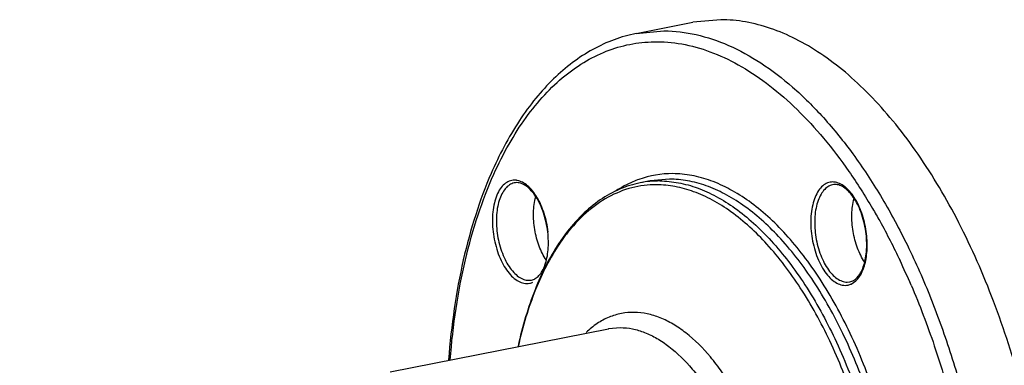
# Model space of a CAD drawing. Header units: millimetres. Extents: x -228268 to 1513407, y -439898 to -137408.
# Tile 61 of 125: x 203682 to 206872, y -287040 to -285920. Entities that reach past the tile are written whole.
import ezdxf

# ---------------------------------------------------------------- set-up
doc = ezdxf.new("R2010")
doc.units = ezdxf.units.MM
doc.layers.add('20_ALL_FEATURES', color=7, linetype='Continuous')

msp = doc.modelspace()

# ---------------------------------------------------------------- linework, layer by layer
at = {"layer": '20_ALL_FEATURES', "color": 7, "linetype": 'Continuous', "lineweight": 25}
for p, q in [((205679.3, -285964.4), (205862.8, -285928.2)), ((205953, -285919.6), (205862.8, -285928.2)), ((205679.3, -285964.4), (205769.1, -285956)), ((205292.7, -286447.8), (205287.8, -286448.1)), ((205723.9, -286442.1), (205692.2, -286448.3)), ((205786.8, -286436.2), (205723.9, -286442.1)), ((206324.1, -286453.7), (206319.2, -286454)), ((205429.8, -286642.5), (205428.9, -286643.9)), ((205331, -286764.2), (205339.5, -286763.4)), ((205339.5, -286763.4), (205339.8, -286763.4)), ((206362.5, -286770.1), (206370.9, -286769.3)), ((206370.9, -286769.3), (206371.2, -286769.3)), ((204882.2, -287061), (205589, -286921.2)), ((205589, -286921.2), (205590.9, -286920.8)), ((205590.9, -286920.8), (205627.5, -286917.6))]:
    msp.add_line(p, q, dxfattribs=at)
for centre, radius, start, end in [((205795.7, -286740), 321.4, 89.6291, 109.6064), ((205753.5, -286758.3), 316, 95.475, 101.1762), ((205753.8, -286761.6), 319.2, 89.6558, 95.4708), ((205950.8, -286990), 626.2, 143.055, 146.3041), ((205929.8, -286982.9), 602.5, 142.3344, 145.8212), ((204368, -287725.2), 2396.1, 23.2434, 25.3193)]:
    msp.add_arc(centre, radius, start, end, dxfattribs=at)
for points, knots in [([(206504.9, -289134.1), (206530.1, -289124.2), (206579.9, -289099.5), (206649.4, -289049.8), (206714.5, -288987.3), (206774.6, -288912.8), (206829.3, -288826.9), (206878.2, -288730.2), (206920.9, -288623.6), (206957, -288508), (206986.4, -288384.3), (207008.6, -288253.5), (207023.7, -288116.8), (207033.9, -287926.1), (207027.7, -287680.6), (206991.3, -287384.6), (206927, -287093.9), (206837, -286817.9), (206724.3, -286565.8), (206611.9, -286378.1), (206513, -286247.8), (206437.5, -286163.3), (206359.5, -286090.3), (206279.6, -286029.5), (206198.4, -285981.4), (206116.5, -285946.4), (206034.7, -285924.9), (205979.8, -285919.8), (205953, -285919.6)], [0, 0, 0, 0, 0.021126, 0.043193, 0.066511, 0.091318, 0.117759, 0.145907, 0.175769, 0.207298, 0.240401, 0.27495, 0.310784, 0.34772, 0.424044, 0.502159, 0.580164, 0.656163, 0.728388, 0.795332, 0.826483, 0.855953, 0.883706, 0.909762, 0.93421, 0.957215, 0.979036, 1, 1, 1, 1]), ([(205679.3, -285964.4), (205655, -285969.3), (205606.5, -285982.9), (205537.1, -286014.8), (205471.1, -286057.8), (205409.2, -286111.2), (205351.5, -286174.6), (205278.9, -286274.3), (205234.8, -286358.8), (205209, -286418.3)], [0, 0, 0, 0, 0.109669, 0.221234, 0.336261, 0.456044, 0.581662, 0.713926, 1, 1, 1, 1]), ([(205769.1, -285956), (205804, -285956.2), (205875.8, -285964.8), (205982.1, -286000.8), (206087.4, -286059.1), (206190.6, -286138.6), (206290.2, -286238.1), (206385.1, -286356.3), (206473.9, -286491.5), (206527, -286589.2), (206552.4, -286640.4)], [0, 0, 0, 0, 0.095949, 0.197555, 0.307102, 0.426044, 0.555038, 0.694096, 0.842718, 1, 1, 1, 1]), ([(205217.9, -286420.2), (205232.8, -286387.1), (205264.4, -286324.1), (205319.3, -286237.6), (205379.9, -286162.9), (205445.5, -286100.7), (205515.8, -286051.7), (205590.2, -286016.4), (205667.7, -285995.4), (205720.8, -285991), (205747.2, -285991.1)], [0, 0, 0, 0, 0.151022, 0.292643, 0.425265, 0.549739, 0.667403, 0.780097, 0.890133, 1, 1, 1, 1]), ([(205747.2, -285991.1), (205777.5, -285991.3), (205839.8, -285998), (205932.3, -286025.9), (206024.5, -286071.2), (206115.3, -286133.4), (206203.9, -286211.5), (206289.5, -286304.8), (206371, -286412.3), (206420.7, -286490.4), (206444.8, -286531.5)], [0, 0, 0, 0, 0.098928, 0.202794, 0.313562, 0.432622, 0.560743, 0.698184, 0.844774, 1, 1, 1, 1]), ([(205209.1, -286418.1), (205190.1, -286461.8), (205155.9, -286554.1), (205116.3, -286700.7), (205087.2, -286858), (205075.3, -286966.6), (205071, -287022.2)], [0, 0, 0, 0, 0.22961, 0.473671, 0.730986, 1, 1, 1, 1]), ([(205076.4, -287022), (205080.9, -286966.2), (205093.2, -286857.4), (205123.1, -286700.3), (205163.7, -286554.7), (205198.6, -286463.3), (205217.9, -286420.2)], [0, 0, 0, 0, 0.270371, 0.528263, 0.771899, 1, 1, 1, 1]), ([(205284.9, -286439.8), (205279.1, -286439.7), (205267.1, -286442), (205251, -286452.1), (205237.3, -286468.1), (205226.5, -286489.1), (205218.6, -286514.5), (205212.2, -286554.1), (205212.9, -286585.6), (205215.4, -286606.8)], [0, 0, 0, 0, 0.086789, 0.17825, 0.28117, 0.399005, 0.532192, 0.679027, 1, 1, 1, 1]), ([(205287.5, -286448.2), (205282.2, -286448.9), (205271.3, -286452.5), (205257.2, -286463.8), (205245.4, -286480.1), (205236.1, -286500.7), (205229.6, -286525.1), (205224.8, -286562.3), (205226.9, -286611.9), (205238.4, -286660.5), (205253.2, -286696.1), (205266.3, -286719.2), (205281, -286738.3), (205296.9, -286752.7), (205313.7, -286761.8), (205325.5, -286764.2), (205331, -286764.2)], [0, 0, 0, 0, 0.041917, 0.08727, 0.138697, 0.197288, 0.262914, 0.334611, 0.489522, 0.646732, 0.721143, 0.790273, 0.852817, 0.908136, 0.956623, 1, 1, 1, 1]), ([(205293.9, -286440.7), (205293.2, -286440.5), (205290.2, -286440), (205287.1, -286439.8), (205284.9, -286439.8)], [0, 0, 0, 0, 0.253809, 1, 1, 1, 1]), ([(205392.6, -286608), (205390.1, -286587), (205383.4, -286556.3), (205368.6, -286518.6), (205355.4, -286494.2), (205340.6, -286474.2), (205324.8, -286459.4), (205308.8, -286450.2), (205297.7, -286447.9), (205292.7, -286447.8)], [0, 0, 0, 0, 0.315534, 0.465302, 0.603935, 0.727962, 0.834967, 0.924577, 1, 1, 1, 1]), ([(205394, -286607.8), (205391.6, -286587.4), (205385.1, -286557.4), (205371.1, -286520.3), (205358.5, -286495.7), (205344.2, -286474.7), (205328.4, -286458.1), (205311.8, -286446.3), (205299.8, -286441.8), (205293.9, -286440.7)], [0, 0, 0, 0, 0.300549, 0.444546, 0.579869, 0.703903, 0.815039, 0.913093, 1, 1, 1, 1]), ([(205692.2, -286448.3), (205669.4, -286452.9), (205623.8, -286467.1), (205560, -286502.8), (205501, -286552.1), (205466.6, -286591.9), (205450.3, -286613.6)], [0, 0, 0, 0, 0.233525, 0.474444, 0.728535, 1, 1, 1, 1]), ([(205687.8, -286437.2), (205681.3, -286439.5), (205655.3, -286449.7), (205630.6, -286463.1), (205612.9, -286474.6)], [0, 0, 0, 0, 0.2457, 1, 1, 1, 1]), ([(205755.7, -286442.3), (205775.9, -286442.5), (205817.3, -286446.6), (205878.9, -286463.8), (205940.4, -286491.9), (206001.3, -286530.4), (206061, -286579), (206119, -286637.2), (206174.7, -286704.5), (206247.2, -286807.8), (206328, -286955.7), (206406.5, -287152.6), (206465.8, -287365.6), (206491, -287513.4), (206499.8, -287588.3)], [0, 0, 0, 0, 0.041471, 0.084804, 0.130719, 0.179765, 0.23227, 0.288385, 0.348106, 0.411305, 0.547045, 0.692925, 0.845286, 1, 1, 1, 1]), ([(206101.4, -288720.2), (206120.6, -288717.6), (206158.8, -288708.8), (206213.7, -288685.1), (206265.7, -288651.1), (206314.3, -288607.2), (206359.2, -288554.1), (206415.3, -288468.6), (206472.8, -288340.2), (206519.8, -288164.3), (206545.4, -287967.5), (206548.7, -287757), (206529.7, -287540), (206489, -287324.5), (206428, -287118.1), (206349, -286928.2), (206254.7, -286761.5), (206148.4, -286623.8), (206049.3, -286534.3), (205967.3, -286483.5), (205907.1, -286456.7), (205846.9, -286440.3), (205806.5, -286436.3), (205786.8, -286436.2)], [0, 0, 0, 0, 0.020808, 0.042026, 0.064119, 0.087465, 0.112342, 0.138928, 0.197456, 0.263015, 0.334636, 0.41079, 0.489595, 0.568983, 0.646845, 0.721177, 0.790235, 0.852712, 0.907975, 0.933018, 0.956507, 0.978716, 1, 1, 1, 1]), ([(206071.6, -288736.4), (206091.7, -288736.5), (206131.9, -288733), (206190.7, -288716.3), (206246.9, -288688.5), (206299.8, -288649.9), (206349, -288601), (206394, -288542.4), (206434.6, -288474.6), (206470.3, -288398.3), (206500.9, -288314.1), (206535.2, -288189.7), (206562.6, -288019.8), (206571.3, -287803.9), (206556.3, -287579.6), (206518, -287355.2), (206457.9, -287139), (206378.3, -286939.4), (206296.3, -286789.3), (206222.8, -286684.5), (206166.2, -286616.3), (206107.4, -286557.3), (206046.9, -286508), (205985.1, -286468.9), (205922.7, -286440.4), (205860.2, -286422.9), (205818.2, -286418.7), (205797.7, -286418.6)], [0, 0, 0, 0, 0.020975, 0.042005, 0.063598, 0.086224, 0.110248, 0.135927, 0.163417, 0.192779, 0.223999, 0.257001, 0.327755, 0.403604, 0.482628, 0.562671, 0.6415, 0.716974, 0.787202, 0.819899, 0.850797, 0.879829, 0.906994, 0.932369, 0.956124, 0.978544, 1, 1, 1, 1]), ([(206316.3, -286445.7), (206310.5, -286445.6), (206298.5, -286447.8), (206282.4, -286458), (206268.7, -286474), (206257.9, -286495), (206250, -286520.4), (206243.6, -286560), (206244.3, -286591.5), (206246.8, -286612.7)], [0, 0, 0, 0, 0.086789, 0.17825, 0.28117, 0.399005, 0.532192, 0.679027, 1, 1, 1, 1]), ([(206325.3, -286446.6), (206324.6, -286446.4), (206321.6, -286445.9), (206318.6, -286445.7), (206316.3, -286445.7)], [0, 0, 0, 0, 0.253809, 1, 1, 1, 1]), ([(206425.4, -286613.7), (206423, -286593.3), (206416.5, -286563.3), (206402.5, -286526.2), (206389.9, -286501.6), (206375.6, -286480.6), (206359.9, -286464), (206343.2, -286452.2), (206331.2, -286447.7), (206325.3, -286446.6)], [0, 0, 0, 0, 0.300549, 0.444546, 0.579869, 0.703903, 0.815039, 0.913093, 1, 1, 1, 1]), ([(205744.9, -286454.6), (205717.9, -286454.5), (205663.3, -286461.2), (205585.2, -286492.8), (205513.3, -286544.7), (205472.2, -286589.8), (205452.9, -286614.8)], [0, 0, 0, 0, 0.234466, 0.472761, 0.725304, 1, 1, 1, 1]), ([(206482.3, -287590.2), (206473.5, -287516), (206448.5, -287369.6), (206389.8, -287158.5), (206312.1, -286963.4), (206218, -286791.5), (206111.2, -286649.2), (206011.1, -286556.4), (205927.9, -286503.7), (205866.9, -286475.9), (205805.9, -286458.9), (205764.9, -286454.8), (205744.9, -286454.6)], [0, 0, 0, 0, 0.154753, 0.307153, 0.453069, 0.588843, 0.711693, 0.820191, 0.869249, 0.915175, 0.958518, 1, 1, 1, 1]), ([(206318.9, -286454.1), (206313.6, -286454.8), (206302.7, -286458.4), (206288.6, -286469.7), (206276.8, -286486), (206267.5, -286506.6), (206261, -286531), (206256.2, -286568.2), (206258.3, -286617.8), (206269.8, -286666.3), (206284.7, -286702), (206297.7, -286725.1), (206312.4, -286744.2), (206328.4, -286758.6), (206345.1, -286767.7), (206356.9, -286770.1), (206362.5, -286770.1)], [0, 0, 0, 0, 0.041917, 0.08727, 0.138697, 0.197288, 0.262914, 0.334611, 0.489522, 0.646732, 0.721143, 0.790273, 0.852817, 0.908136, 0.956623, 1, 1, 1, 1]), ([(206424, -286613.9), (206421.6, -286592.9), (206414.8, -286562.2), (206400, -286524.5), (206386.8, -286500.1), (206372, -286480.1), (206356.2, -286465.3), (206340.3, -286456.1), (206329.2, -286453.8), (206324.1, -286453.7)], [0, 0, 0, 0, 0.315534, 0.465302, 0.603935, 0.727962, 0.834967, 0.924577, 1, 1, 1, 1]), ([(205388, -286699.2), (205378.4, -286685.2), (205362.5, -286653), (205348.6, -286600.2), (205344.6, -286545.8), (205349.1, -286510.1), (205353.7, -286493.8)], [0, 0, 0, 0, 0.237643, 0.499779, 0.762031, 1, 1, 1, 1]), ([(206419.4, -286705.1), (206409.8, -286691.1), (206393.9, -286658.9), (206380, -286606.1), (206376, -286551.7), (206380.5, -286516), (206385.1, -286499.7)], [0, 0, 0, 0, 0.237643, 0.499779, 0.762031, 1, 1, 1, 1]), ([(206444.8, -286531.5), (206452.7, -286544.9), (206484.3, -286600.2), (206513.4, -286657), (206534, -286700.5)], [0, 0, 0, 0, 0.244714, 1, 1, 1, 1]), ([(205215.4, -286606.8), (205217.9, -286628.5), (205225, -286660.4), (205240.5, -286699.5), (205254.5, -286724.9), (205270.3, -286746), (205287.5, -286761.9), (205305.6, -286772.1), (205318.4, -286774.7), (205324.4, -286774.8)], [0, 0, 0, 0, 0.307035, 0.453071, 0.588973, 0.711938, 0.820539, 0.915413, 1, 1, 1, 1]), ([(205339.5, -286763.4), (205343.9, -286762.6), (205353, -286759), (205365.1, -286748.7), (205375.7, -286733.7), (205384.3, -286714.3), (205390.6, -286691.1), (205395.6, -286655.4), (205394.8, -286627.1), (205392.6, -286608)], [0, 0, 0, 0, 0.07649, 0.163349, 0.266278, 0.386659, 0.523174, 0.673305, 1, 1, 1, 1]), ([(206246.8, -286612.7), (206249.4, -286634.4), (206256.4, -286666.3), (206272, -286705.4), (206285.9, -286730.8), (206301.7, -286751.9), (206318.9, -286767.8), (206337, -286778), (206349.8, -286780.6), (206355.9, -286780.7)], [0, 0, 0, 0, 0.307035, 0.453071, 0.588973, 0.711938, 0.820539, 0.915413, 1, 1, 1, 1]), ([(206370.9, -286769.3), (206375.3, -286768.5), (206384.5, -286764.9), (206396.5, -286754.6), (206407.1, -286739.6), (206415.7, -286720.2), (206422, -286697), (206427, -286661.3), (206426.2, -286633), (206424, -286613.9)], [0, 0, 0, 0, 0.07649, 0.163349, 0.266278, 0.386659, 0.523174, 0.673305, 1, 1, 1, 1]), ([(206375.8, -286776.3), (206397.8, -286766.2), (206415.5, -286733), (206424.4, -286693.8), (206427.4, -286668.2), (206427.8, -286641.3), (206426.5, -286622.9), (206425.4, -286613.7)], [0, 0, 0, 0, 0.409135, 0.544098, 0.689235, 0.842223, 1, 1, 1, 1]), ([(205428.9, -286643.9), (205397.6, -286691), (205358.2, -286770.2), (205319.1, -286884.1), (205303.3, -286946.1), (205296.3, -286978.1)], [0, 0, 0, 0, 0.469736, 0.727632, 1, 1, 1, 1]), ([(205431.4, -286644.5), (205399.7, -286691.1), (205359.8, -286770.1), (205320.2, -286884.1), (205304.1, -286946.3), (205297, -286978.6)], [0, 0, 0, 0, 0.467793, 0.726251, 1, 1, 1, 1]), ([(206552.4, -286640.4), (206580.2, -286696.5), (206632.3, -286813.2), (206698.4, -286996.1), (206753.2, -287187.9), (206795.9, -287385.6), (206825.7, -287586.1), (206842.2, -287786.5), (206845.2, -287983.6), (206834.6, -288174.4), (206810.6, -288355.9), (206773.6, -288525.5), (206724, -288680.5), (206662.6, -288818.7), (206590.3, -288938), (206507.8, -289036.5), (206416.3, -289112.6), (206348.5, -289148.1), (206314.2, -289161.1)], [0, 0, 0, 0, 0.068474, 0.13952, 0.212394, 0.286296, 0.360397, 0.433862, 0.505875, 0.575662, 0.642517, 0.705833, 0.765134, 0.820117, 0.870703, 0.917101, 0.959878, 1, 1, 1, 1]), ([(205324.4, -286774.8), (205327.8, -286774.8), (205334.7, -286774.1), (205341.2, -286771.9), (205344.4, -286770.4)], [0, 0, 0, 0, 0.497728, 1, 1, 1, 1]), ([(206355.9, -286780.7), (206359.3, -286780.7), (206366.1, -286780), (206372.7, -286777.8), (206375.8, -286776.3)], [0, 0, 0, 0, 0.497728, 1, 1, 1, 1]), ([(206569.7, -286779.7), (206597.4, -286844.3), (206648.3, -286977.9), (206709.6, -287185.8), (206756.2, -287401.2), (206787.4, -287619.8), (206802.3, -287837.7), (206800.9, -288050.6), (206783.1, -288254.5), (206759.9, -288386), (206745.3, -288449.2)], [0, 0, 0, 0, 0.123813, 0.251471, 0.381251, 0.511354, 0.63997, 0.765343, 0.885836, 1, 1, 1, 1]), ([(205673.3, -286868.4), (205659.2, -286868.2), (205631.1, -286870.5), (205590, -286882.8), (205551.2, -286903.9), (205527.8, -286922.8), (205516.5, -286933.3)], [0, 0, 0, 0, 0.242028, 0.483596, 0.733957, 1, 1, 1, 1]), ([(206157, -287685.8), (206153.8, -287634.4), (206141.6, -287531.8), (206107.4, -287382.7), (206066.1, -287264.3), (206025.9, -287176.7), (205993.2, -287116.5), (205958.1, -287061.7), (205910, -286998.6), (205857.2, -286945.5), (205799.9, -286906.2), (205757.9, -286885.2), (205715.7, -286872), (205687.2, -286868.7), (205673.3, -286868.4)], [0, 0, 0, 0, 0.151855, 0.303819, 0.449954, 0.520212, 0.587622, 0.651609, 0.711959, 0.821164, 0.870282, 0.916035, 0.958995, 1, 1, 1, 1]), ([(203712.3, -289041.9), (203739.5, -289017.6), (203776.8, -288974.7), (203819.1, -288910.1), (203859.6, -288834.5), (203902, -288727), (203938.3, -288584.3), (203960.7, -288427.8), (203968.6, -288261.3), (203961.9, -288088.8), (203940.5, -287914.3), (203905.2, -287742), (203856.7, -287576), (203796.2, -287420.3), (203725.1, -287278.4), (203645, -287153.8), (203570.6, -287064.6), (203508, -287005.2), (203447.3, -286956.6), (203398.2, -286927.3), (203364.6, -286912.4)], [0, 0, 0, 0, 0.04591, 0.070815, 0.097085, 0.153711, 0.215581, 0.282055, 0.352213, 0.424943, 0.49901, 0.573119, 0.645974, 0.716334, 0.783076, 0.845268, 0.902246, 0.928694, 0.953774, 1, 1, 1, 1]), ([(205627.5, -286917.6), (205640.7, -286917.7), (205667.6, -286920.5), (205707.7, -286932.6), (205747.5, -286952.2), (205801.8, -286989), (205851.9, -287039), (205897.5, -287098.4), (205943.1, -287169.2), (205992.9, -287269.7), (206039.4, -287402.1), (206071.9, -287543.4), (206083.5, -287640.7), (206086.5, -287689.4)], [0, 0, 0, 0, 0.040965, 0.083846, 0.129497, 0.17851, 0.287545, 0.347845, 0.411809, 0.549449, 0.695737, 0.847912, 1, 1, 1, 1])]:
    msp.add_open_spline(points, degree=3, knots=knots, dxfattribs=at)

doc.saveas('drawing.dxf')
